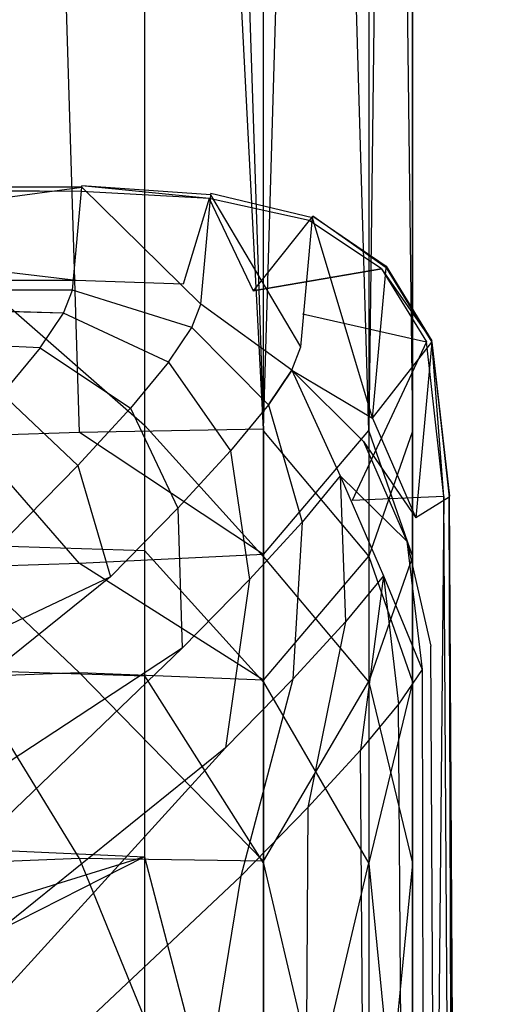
# Model space of a CAD drawing. Extents: x 0 to 0.376, y -0.701 to 0.
# Tile 44 of 62: x 0.356 to 0.376, y -0.288 to -0.246. Entities that reach past the tile are written whole.
import ezdxf

# ---------------------------------------------------------------- set-up
doc = ezdxf.new("R2010")
doc.units = 0
doc.layers.add('L0_WC_N_567710__1___REPLACEMTFO', color=7, linetype='CONTINUOUS')
doc.layers.add('L3_DECKEL_N_567710__0___REPLACE', color=7, linetype='CONTINUOUS')

msp = doc.modelspace()

# ---------------------------------------------------------------- linework, layer by layer
at = {"layer": 'L0_WC_N_567710__1___REPLACEMTFO', "color": 8}
for points, invisible_edges in [([(0.354147, -0.111851, 0.350261), (0.358851, -0.263592, 0.350059), (0.35412, -0.263732, 0.350058), (0.354147, -0.111851, 0.350261)], 13), ([(0.358851, -0.263592, 0.350059), (0.354147, -0.111851, 0.350261), (0.35887, -0.111857, 0.350263), (0.358851, -0.263592, 0.350059)], 14), ([(0.361607, -0.263271, 0.400031), (0.18806, -0.11187, 0.400031), (0.18806, -0.263271, 0.400031), (0.361607, -0.263271, 0.400031)], 13), ([(0.18806, -0.11187, 0.400031), (0.361607, -0.263271, 0.400031), (0.361615, -0.11187, 0.400031), (0.18806, -0.11187, 0.400031)], 14), ([(0.35887, -0.111857, 0.350263), (0.366646, -0.263442, 0.350069), (0.358851, -0.263592, 0.350059), (0.35887, -0.111857, 0.350263)], 13), ([(0.366646, -0.263442, 0.350069), (0.35887, -0.111857, 0.350263), (0.366618, -0.111865, 0.350268), (0.366646, -0.263442, 0.350069)], 14), ([(0.366651, -0.263529, 0.400031), (0.361615, -0.11187, 0.400031), (0.361607, -0.263271, 0.400031), (0.366651, -0.263529, 0.400031)], 13), ([(0.361615, -0.11187, 0.400031), (0.366651, -0.263529, 0.400031), (0.366669, -0.111871, 0.400031), (0.361615, -0.11187, 0.400031)], 14), ([(0.37112, -0.111867, 0.352093), (0.366646, -0.263442, 0.350069), (0.366618, -0.111865, 0.350268), (0.37112, -0.111867, 0.352093)], 13), ([(0.366646, -0.263442, 0.350069), (0.37112, -0.111867, 0.352093), (0.371115, -0.263502, 0.351894), (0.366646, -0.263442, 0.350069)], 14), ([(0.371117, -0.263526, 0.398585), (0.366669, -0.111871, 0.400031), (0.366651, -0.263529, 0.400031), (0.371117, -0.263526, 0.398585)], 14), ([(0.371135, -0.111868, 0.39879), (0.366669, -0.111871, 0.400031), (0.371117, -0.263526, 0.398585), (0.371135, -0.111868, 0.39879)], 14), ([(0.372985, -0.111872, 0.356494), (0.371115, -0.263502, 0.351894), (0.37112, -0.111867, 0.352093), (0.372985, -0.111872, 0.356494)], 14), ([(0.371115, -0.263502, 0.351894), (0.372985, -0.111872, 0.356494), (0.372967, -0.26353, 0.356295), (0.371115, -0.263502, 0.351894)], 13), ([(0.372967, -0.263517, 0.394129), (0.371135, -0.111868, 0.39879), (0.371117, -0.263526, 0.398585), (0.372967, -0.263517, 0.394129)], 13), ([(0.371135, -0.111868, 0.39879), (0.372967, -0.263517, 0.394129), (0.372985, -0.111859, 0.394327), (0.371135, -0.111868, 0.39879)], 14), ([(0.372967, -0.263517, 0.394129), (0.372985, -0.111861, 0.389901), (0.372985, -0.111859, 0.394327), (0.372967, -0.263517, 0.394129)], 14), ([(0.372985, -0.111861, 0.389901), (0.372967, -0.263517, 0.394129), (0.372967, -0.263519, 0.389702), (0.372985, -0.111861, 0.389901)], 13), ([(0.372967, -0.263519, 0.389702), (0.372985, -0.111872, 0.361394), (0.372985, -0.111861, 0.389901), (0.372967, -0.263519, 0.389702)], 14), ([(0.372985, -0.111872, 0.356494), (0.372967, -0.26353, 0.361196), (0.372967, -0.26353, 0.356295), (0.372985, -0.111872, 0.356494)], 13), ([(0.372967, -0.26353, 0.361196), (0.372985, -0.111872, 0.356494), (0.372985, -0.111872, 0.361394), (0.372967, -0.26353, 0.361196)], 14), ([(0.372985, -0.111872, 0.361394), (0.372967, -0.263519, 0.389702), (0.372967, -0.26353, 0.361196), (0.372985, -0.111872, 0.361394)], 13), ([(0.361607, -0.268586, 0.400031), (0.18806, -0.263271, 0.400031), (0.18806, -0.268586, 0.400031), (0.361607, -0.268586, 0.400031)], 13), ([(0.18806, -0.263271, 0.400031), (0.361607, -0.268586, 0.400031), (0.361607, -0.263271, 0.400031), (0.18806, -0.263271, 0.400031)], 14), ([(0.366651, -0.268851, 0.400031), (0.361607, -0.263271, 0.400031), (0.361607, -0.268586, 0.400031), (0.366651, -0.268851, 0.400031)], 13), ([(0.361607, -0.263271, 0.400031), (0.366651, -0.268851, 0.400031), (0.366651, -0.263529, 0.400031), (0.361607, -0.263271, 0.400031)], 14), ([(0.35412, -0.263732, 0.350058), (0.358851, -0.269142, 0.350055), (0.354118, -0.269296, 0.350054), (0.35412, -0.263732, 0.350058)], 13), ([(0.358851, -0.269142, 0.350055), (0.35412, -0.263732, 0.350058), (0.358851, -0.263592, 0.350059), (0.358851, -0.269142, 0.350055)], 14), ([(0.366646, -0.268762, 0.350064), (0.358851, -0.263592, 0.350059), (0.366646, -0.263442, 0.350069), (0.366646, -0.268762, 0.350064)], 14), ([(0.358851, -0.263592, 0.350059), (0.366646, -0.268762, 0.350064), (0.358851, -0.269142, 0.350055), (0.358851, -0.263592, 0.350059)], 13), ([(0.371115, -0.263502, 0.351894), (0.366646, -0.268762, 0.350064), (0.366646, -0.263442, 0.350069), (0.371115, -0.263502, 0.351894)], 13), ([(0.366646, -0.268762, 0.350064), (0.371115, -0.263502, 0.351894), (0.371115, -0.268824, 0.351889), (0.366646, -0.268762, 0.350064)], 14), ([(0.366651, -0.263529, 0.400031), (0.371117, -0.268848, 0.398579), (0.371117, -0.263526, 0.398585), (0.366651, -0.263529, 0.400031)], 14), ([(0.371117, -0.268848, 0.398579), (0.366651, -0.263529, 0.400031), (0.366651, -0.268851, 0.400031), (0.371117, -0.268848, 0.398579)], 13), ([(0.372967, -0.26353, 0.356295), (0.371115, -0.268824, 0.351889), (0.371115, -0.263502, 0.351894), (0.372967, -0.26353, 0.356295)], 14), ([(0.371115, -0.268824, 0.351889), (0.372967, -0.26353, 0.356295), (0.372967, -0.268852, 0.35629), (0.371115, -0.268824, 0.351889)], 13), ([(0.371117, -0.263526, 0.398585), (0.372967, -0.268839, 0.394123), (0.372967, -0.263517, 0.394129), (0.371117, -0.263526, 0.398585)], 14), ([(0.372967, -0.268839, 0.394123), (0.371117, -0.263526, 0.398585), (0.371117, -0.268848, 0.398579), (0.372967, -0.268839, 0.394123)], 13), ([(0.372967, -0.268839, 0.394123), (0.372967, -0.263519, 0.389702), (0.372967, -0.263517, 0.394129), (0.372967, -0.268839, 0.394123)], 14), ([(0.372967, -0.263519, 0.389702), (0.372967, -0.268839, 0.394123), (0.372967, -0.268841, 0.389697), (0.372967, -0.263519, 0.389702)], 13), ([(0.372967, -0.268841, 0.389697), (0.372967, -0.26353, 0.361196), (0.372967, -0.263519, 0.389702), (0.372967, -0.268841, 0.389697)], 14), ([(0.372967, -0.26353, 0.356295), (0.372967, -0.268852, 0.36119), (0.372967, -0.268852, 0.35629), (0.372967, -0.26353, 0.356295)], 13), ([(0.372967, -0.268852, 0.36119), (0.372967, -0.26353, 0.356295), (0.372967, -0.26353, 0.361196), (0.372967, -0.268852, 0.36119)], 14), ([(0.372967, -0.26353, 0.361196), (0.372967, -0.268841, 0.389697), (0.372967, -0.268852, 0.36119), (0.372967, -0.26353, 0.361196)], 13), ([(0.361607, -0.273901, 0.400031), (0.18806, -0.268586, 0.400031), (0.18806, -0.273901, 0.400031), (0.361607, -0.273901, 0.400031)], 13), ([(0.18806, -0.268586, 0.400031), (0.361607, -0.273901, 0.400031), (0.361607, -0.268586, 0.400031), (0.18806, -0.268586, 0.400031)], 14), ([(0.366647, -0.274082, 0.350059), (0.358851, -0.269142, 0.350055), (0.366646, -0.268762, 0.350064), (0.366647, -0.274082, 0.350059)], 14), ([(0.36665, -0.274173, 0.400031), (0.361607, -0.268586, 0.400031), (0.361607, -0.273901, 0.400031), (0.36665, -0.274173, 0.400031)], 13), ([(0.361607, -0.268586, 0.400031), (0.36665, -0.274173, 0.400031), (0.366651, -0.268851, 0.400031), (0.361607, -0.268586, 0.400031)], 14), ([(0.371115, -0.268824, 0.351889), (0.366647, -0.274082, 0.350059), (0.366646, -0.268762, 0.350064), (0.371115, -0.268824, 0.351889)], 13), ([(0.358851, -0.273778, 0.350052), (0.354118, -0.269296, 0.350054), (0.358851, -0.269142, 0.350055), (0.358851, -0.273778, 0.350052)], 14), ([(0.358851, -0.269142, 0.350055), (0.366647, -0.274082, 0.350059), (0.358851, -0.273778, 0.350052), (0.358851, -0.269142, 0.350055)], 13), ([(0.366647, -0.274082, 0.350059), (0.371115, -0.268824, 0.351889), (0.371115, -0.274145, 0.351884), (0.366647, -0.274082, 0.350059)], 14), ([(0.371117, -0.27417, 0.398574), (0.366651, -0.268851, 0.400031), (0.36665, -0.274173, 0.400031), (0.371117, -0.27417, 0.398574)], 13), ([(0.366651, -0.268851, 0.400031), (0.371117, -0.27417, 0.398574), (0.371117, -0.268848, 0.398579), (0.366651, -0.268851, 0.400031)], 14), ([(0.372967, -0.268852, 0.35629), (0.371115, -0.274145, 0.351884), (0.371115, -0.268824, 0.351889), (0.372967, -0.268852, 0.35629)], 14), ([(0.371115, -0.274145, 0.351884), (0.372967, -0.268852, 0.35629), (0.372967, -0.274174, 0.356285), (0.371115, -0.274145, 0.351884)], 13), ([(0.371117, -0.268848, 0.398579), (0.372967, -0.274161, 0.394118), (0.372967, -0.268839, 0.394123), (0.371117, -0.268848, 0.398579)], 14), ([(0.372967, -0.274161, 0.394118), (0.371117, -0.268848, 0.398579), (0.371117, -0.27417, 0.398574), (0.372967, -0.274161, 0.394118)], 13), ([(0.372967, -0.274161, 0.394118), (0.372967, -0.268841, 0.389697), (0.372967, -0.268839, 0.394123), (0.372967, -0.274161, 0.394118)], 14), ([(0.372967, -0.268841, 0.389697), (0.372967, -0.274161, 0.394118), (0.372967, -0.274163, 0.389691), (0.372967, -0.268841, 0.389697)], 13), ([(0.372967, -0.274163, 0.389691), (0.372967, -0.268852, 0.36119), (0.372967, -0.268841, 0.389697), (0.372967, -0.274163, 0.389691)], 14), ([(0.372967, -0.268852, 0.35629), (0.372967, -0.274174, 0.361185), (0.372967, -0.274174, 0.356285), (0.372967, -0.268852, 0.35629)], 13), ([(0.372967, -0.274174, 0.361185), (0.372967, -0.268852, 0.35629), (0.372967, -0.268852, 0.36119), (0.372967, -0.274174, 0.361185)], 14), ([(0.372967, -0.268852, 0.36119), (0.372967, -0.274163, 0.389691), (0.372967, -0.274174, 0.361185), (0.372967, -0.268852, 0.36119)], 13), ([(0.354118, -0.269296, 0.350054), (0.358851, -0.273778, 0.350052), (0.354117, -0.273946, 0.350051), (0.354118, -0.269296, 0.350054)], 13), ([(0.35885, -0.281641, 0.350047), (0.354117, -0.273946, 0.350051), (0.358851, -0.273778, 0.350052), (0.35885, -0.281641, 0.350047)], 14), ([(0.358851, -0.273778, 0.350052), (0.366648, -0.281762, 0.350051), (0.35885, -0.281641, 0.350047), (0.358851, -0.273778, 0.350052)], 13), ([(0.366648, -0.281762, 0.350051), (0.358851, -0.273778, 0.350052), (0.366647, -0.274082, 0.350059), (0.366648, -0.281762, 0.350051)], 14), ([(0.361606, -0.281575, 0.400031), (0.18806, -0.273901, 0.400031), (0.18806, -0.282888, 0.400031), (0.361606, -0.281575, 0.400031)], 13), ([(0.18806, -0.273901, 0.400031), (0.361606, -0.281575, 0.400031), (0.361607, -0.273901, 0.400031), (0.18806, -0.273901, 0.400031)], 14), ([(0.354117, -0.273946, 0.350051), (0.35885, -0.281641, 0.350047), (0.354115, -0.28183, 0.350046), (0.354117, -0.273946, 0.350051)], 13), ([(0.36665, -0.281857, 0.400031), (0.361607, -0.273901, 0.400031), (0.361606, -0.281575, 0.400031), (0.36665, -0.281857, 0.400031)], 13), ([(0.361607, -0.273901, 0.400031), (0.36665, -0.281857, 0.400031), (0.36665, -0.274173, 0.400031), (0.361607, -0.273901, 0.400031)], 14), ([(0.371115, -0.274145, 0.351884), (0.366648, -0.281762, 0.350051), (0.366647, -0.274082, 0.350059), (0.371115, -0.274145, 0.351884)], 13), ([(0.366648, -0.281762, 0.350051), (0.371115, -0.274145, 0.351884), (0.371115, -0.281829, 0.351876), (0.366648, -0.281762, 0.350051)], 14), ([(0.36665, -0.274173, 0.400031), (0.371116, -0.281854, 0.398566), (0.371117, -0.27417, 0.398574), (0.36665, -0.274173, 0.400031)], 14), ([(0.371116, -0.281854, 0.398566), (0.36665, -0.274173, 0.400031), (0.36665, -0.281857, 0.400031), (0.371116, -0.281854, 0.398566)], 13), ([(0.372967, -0.274174, 0.356285), (0.371115, -0.281829, 0.351876), (0.371115, -0.274145, 0.351884), (0.372967, -0.274174, 0.356285)], 14), ([(0.371115, -0.281829, 0.351876), (0.372967, -0.274174, 0.356285), (0.372966, -0.281858, 0.356277), (0.371115, -0.281829, 0.351876)], 13), ([(0.372966, -0.281845, 0.39411), (0.371117, -0.27417, 0.398574), (0.371116, -0.281854, 0.398566), (0.372966, -0.281845, 0.39411)], 13), ([(0.371117, -0.27417, 0.398574), (0.372966, -0.281845, 0.39411), (0.372967, -0.274161, 0.394118), (0.371117, -0.27417, 0.398574)], 14), ([(0.372966, -0.281845, 0.39411), (0.372967, -0.274163, 0.389691), (0.372967, -0.274161, 0.394118), (0.372966, -0.281845, 0.39411)], 14), ([(0.372966, -0.281847, 0.389683), (0.372967, -0.274174, 0.361185), (0.372967, -0.274163, 0.389691), (0.372966, -0.281847, 0.389683)], 14), ([(0.372967, -0.274163, 0.389691), (0.372966, -0.281845, 0.39411), (0.372966, -0.281847, 0.389683), (0.372967, -0.274163, 0.389691)], 13), ([(0.372967, -0.274174, 0.356285), (0.372966, -0.281858, 0.361177), (0.372966, -0.281858, 0.356277), (0.372967, -0.274174, 0.356285)], 13), ([(0.372966, -0.281858, 0.361177), (0.372967, -0.274174, 0.356285), (0.372967, -0.274174, 0.361185), (0.372966, -0.281858, 0.361177)], 14), ([(0.372967, -0.274174, 0.361185), (0.372966, -0.281847, 0.389683), (0.372966, -0.281858, 0.361177), (0.372967, -0.274174, 0.361185)], 13), ([(0.18806, -0.282888, 0.400031), (0.276404, -0.308021, 0.400031), (0.361606, -0.281575, 0.400031), (0.18806, -0.282888, 0.400031)], 14), ([(0.300163, -0.31275, 0.400031), (0.361606, -0.281575, 0.400031), (0.276404, -0.308021, 0.400031), (0.300163, -0.31275, 0.400031)], 13), ([(0.361606, -0.281575, 0.400031), (0.300163, -0.31275, 0.400031), (0.361606, -0.300563, 0.400031), (0.361606, -0.281575, 0.400031)], 14), ([(0.358849, -0.300634, 0.350033), (0.354115, -0.28183, 0.350046), (0.35885, -0.281641, 0.350047), (0.358849, -0.300634, 0.350033)], 14), ([(0.35885, -0.281641, 0.350047), (0.36665, -0.300762, 0.350037), (0.358849, -0.300634, 0.350033), (0.35885, -0.281641, 0.350047)], 13), ([(0.36665, -0.300762, 0.350037), (0.35885, -0.281641, 0.350047), (0.366648, -0.281762, 0.350051), (0.36665, -0.300762, 0.350037)], 14), ([(0.366648, -0.300862, 0.400031), (0.361606, -0.281575, 0.400031), (0.361606, -0.300563, 0.400031), (0.366648, -0.300862, 0.400031)], 13), ([(0.361606, -0.281575, 0.400031), (0.366648, -0.300862, 0.400031), (0.36665, -0.281857, 0.400031), (0.361606, -0.281575, 0.400031)], 14), ([(0.354115, -0.28183, 0.350046), (0.358849, -0.300634, 0.350033), (0.35318, -0.301156, 0.350032), (0.354115, -0.28183, 0.350046)], 13), ([(0.371115, -0.281829, 0.351876), (0.36665, -0.300762, 0.350037), (0.366648, -0.281762, 0.350051), (0.371115, -0.281829, 0.351876)], 13), ([(0.371115, -0.300859, 0.398551), (0.36665, -0.281857, 0.400031), (0.366648, -0.300862, 0.400031), (0.371115, -0.300859, 0.398551)], 13), ([(0.36665, -0.300762, 0.350037), (0.371115, -0.281829, 0.351876), (0.371114, -0.300831, 0.351862), (0.36665, -0.300762, 0.350037)], 14), ([(0.36665, -0.281857, 0.400031), (0.371115, -0.300859, 0.398551), (0.371116, -0.281854, 0.398566), (0.36665, -0.281857, 0.400031)], 14), ([(0.372966, -0.281858, 0.356277), (0.371114, -0.300831, 0.351862), (0.371115, -0.281829, 0.351876), (0.372966, -0.281858, 0.356277)], 14), ([(0.371114, -0.300831, 0.351862), (0.372966, -0.281858, 0.356277), (0.372965, -0.300863, 0.356263), (0.371114, -0.300831, 0.351862)], 13), ([(0.372965, -0.300849, 0.394096), (0.371116, -0.281854, 0.398566), (0.371115, -0.300859, 0.398551), (0.372965, -0.300849, 0.394096)], 13), ([(0.371116, -0.281854, 0.398566), (0.372965, -0.300849, 0.394096), (0.372966, -0.281845, 0.39411), (0.371116, -0.281854, 0.398566)], 14), ([(0.372965, -0.300849, 0.394096), (0.372966, -0.281847, 0.389683), (0.372966, -0.281845, 0.39411), (0.372965, -0.300849, 0.394096)], 14), ([(0.372966, -0.281847, 0.389683), (0.372965, -0.300849, 0.394096), (0.372965, -0.300852, 0.389669), (0.372966, -0.281847, 0.389683)], 13), ([(0.372965, -0.300852, 0.389669), (0.372966, -0.281858, 0.361177), (0.372966, -0.281847, 0.389683), (0.372965, -0.300852, 0.389669)], 14), ([(0.372966, -0.281858, 0.356277), (0.372965, -0.300863, 0.361163), (0.372965, -0.300863, 0.356263), (0.372966, -0.281858, 0.356277)], 13), ([(0.372965, -0.300863, 0.361163), (0.372966, -0.281858, 0.356277), (0.372966, -0.281858, 0.361177), (0.372965, -0.300863, 0.361163)], 14), ([(0.372966, -0.281858, 0.361177), (0.372965, -0.300852, 0.389669), (0.372965, -0.300863, 0.361163), (0.372966, -0.281858, 0.361177)], 13)]:
    msp.add_3dface(points, dxfattribs=dict(at, invisible_edges=invisible_edges))
at = {"layer": 'L3_DECKEL_N_567710__0___REPLACE', "color": 8}
for points, invisible_edges in [([(0.325952, -0.253323, 0.420189), (0.358697, -0.257142, 0.419029), (0.325936, -0.25711, 0.419282), (0.325952, -0.253323, 0.420189)], 13), ([(0.325953, -0.253095, 0.420245), (0.358935, -0.253366, 0.419947), (0.325952, -0.253323, 0.420189), (0.325953, -0.253095, 0.420245)], 13), ([(0.358697, -0.257142, 0.419029), (0.325952, -0.253323, 0.420189), (0.358935, -0.253366, 0.419947), (0.358697, -0.257142, 0.419029)], 14), ([(0.358935, -0.253366, 0.419947), (0.325953, -0.253095, 0.420245), (0.358949, -0.253138, 0.420003), (0.358935, -0.253366, 0.419947)], 14), ([(0.325953, -0.253095, 0.420245), (0.358944, -0.253194, 0.420234), (0.358949, -0.253138, 0.420003), (0.325953, -0.253095, 0.420245)], 13), ([(0.358944, -0.253194, 0.420234), (0.325953, -0.253095, 0.420245), (0.325953, -0.25315, 0.420472), (0.358944, -0.253194, 0.420234)], 14), ([(0.325953, -0.25752, 0.438773), (0.358944, -0.253194, 0.420234), (0.325953, -0.25315, 0.420472), (0.325953, -0.25752, 0.438773)], 14), ([(0.325953, -0.25752, 0.438773), (0.35855, -0.25755, 0.438276), (0.358944, -0.253194, 0.420234), (0.325953, -0.25752, 0.438773)], 13), ([(0.36399, -0.25815, 0.438138), (0.358944, -0.253194, 0.420234), (0.35855, -0.25755, 0.438276), (0.36399, -0.25815, 0.438138)], 14), ([(0.358949, -0.253138, 0.420003), (0.364349, -0.253674, 0.418675), (0.358935, -0.253366, 0.419947), (0.358949, -0.253138, 0.420003)], 13), ([(0.36441, -0.253515, 0.418986), (0.358949, -0.253138, 0.420003), (0.358944, -0.253194, 0.420234), (0.36441, -0.253515, 0.418986)], 14), ([(0.358944, -0.253194, 0.420234), (0.36399, -0.25815, 0.438138), (0.36441, -0.253515, 0.418986), (0.358944, -0.253194, 0.420234)], 13), ([(0.364349, -0.253674, 0.418675), (0.358949, -0.253138, 0.420003), (0.364416, -0.253453, 0.41873), (0.364349, -0.253674, 0.418675)], 14), ([(0.358949, -0.253138, 0.420003), (0.36441, -0.253515, 0.418986), (0.364416, -0.253453, 0.41873), (0.358949, -0.253138, 0.420003)], 13), ([(0.363243, -0.257294, 0.417774), (0.358697, -0.257142, 0.419029), (0.358935, -0.253366, 0.419947), (0.363243, -0.257294, 0.417774)], 14), ([(0.364349, -0.253674, 0.418675), (0.363243, -0.257294, 0.417774), (0.358935, -0.253366, 0.419947), (0.364349, -0.253674, 0.418675)], 14), ([(0.364349, -0.253674, 0.418675), (0.366211, -0.257586, 0.414367), (0.363243, -0.257294, 0.417774), (0.364349, -0.253674, 0.418675)], 14), ([(0.36823, -0.259959, 0.43802), (0.36441, -0.253515, 0.418986), (0.36399, -0.25815, 0.438138), (0.36823, -0.259959, 0.43802)], 14), ([(0.368587, -0.254604, 0.415144), (0.364349, -0.253674, 0.418675), (0.364416, -0.253453, 0.41873), (0.368587, -0.254604, 0.415144)], 14), ([(0.368587, -0.254604, 0.415144), (0.366211, -0.257586, 0.414367), (0.364349, -0.253674, 0.418675), (0.368587, -0.254604, 0.415144)], 14), ([(0.368726, -0.254491, 0.415475), (0.364416, -0.253453, 0.41873), (0.36441, -0.253515, 0.418986), (0.368726, -0.254491, 0.415475)], 14), ([(0.36441, -0.253515, 0.418986), (0.36823, -0.259959, 0.43802), (0.368726, -0.254491, 0.415475), (0.36441, -0.253515, 0.418986)], 13), ([(0.368733, -0.254422, 0.415191), (0.368587, -0.254604, 0.415144), (0.364416, -0.253453, 0.41873), (0.368733, -0.254422, 0.415191)], 14), ([(0.364416, -0.253453, 0.41873), (0.368726, -0.254491, 0.415475), (0.368733, -0.254422, 0.415191), (0.364416, -0.253453, 0.41873)], 13), ([(0.37127, -0.262978, 0.437924), (0.368726, -0.254491, 0.415475), (0.36823, -0.259959, 0.43802), (0.37127, -0.262978, 0.437924)], 14), ([(0.37165, -0.25665, 0.411379), (0.368587, -0.254604, 0.415144), (0.368733, -0.254422, 0.415191), (0.37165, -0.25665, 0.411379)], 14), ([(0.371848, -0.256604, 0.411701), (0.368733, -0.254422, 0.415191), (0.368726, -0.254491, 0.415475), (0.371848, -0.256604, 0.411701)], 14), ([(0.368726, -0.254491, 0.415475), (0.37127, -0.262978, 0.437924), (0.371848, -0.256604, 0.411701), (0.368726, -0.254491, 0.415475)], 13), ([(0.368733, -0.254422, 0.415191), (0.371854, -0.256534, 0.411412), (0.37165, -0.25665, 0.411379), (0.368733, -0.254422, 0.415191)], 14), ([(0.368733, -0.254422, 0.415191), (0.371848, -0.256604, 0.411701), (0.371854, -0.256534, 0.411412), (0.368733, -0.254422, 0.415191)], 13), ([(0.37165, -0.25665, 0.411379), (0.366211, -0.257586, 0.414367), (0.368587, -0.254604, 0.415144), (0.37165, -0.25665, 0.411379)], 14), ([(0.366211, -0.257586, 0.414367), (0.37165, -0.25665, 0.411379), (0.368301, -0.258557, 0.410841), (0.366211, -0.257586, 0.414367)], 14), ([(0.37165, -0.25665, 0.411379), (0.373558, -0.259741, 0.407), (0.368301, -0.258557, 0.410841), (0.37165, -0.25665, 0.411379)], 14), ([(0.37127, -0.262978, 0.437924), (0.373784, -0.259759, 0.407278), (0.371848, -0.256604, 0.411701), (0.37127, -0.262978, 0.437924)], 14), ([(0.371854, -0.256534, 0.411412), (0.37379, -0.259695, 0.407015), (0.37165, -0.25665, 0.411379), (0.371854, -0.256534, 0.411412)], 14), ([(0.37165, -0.25665, 0.411379), (0.37379, -0.259695, 0.407015), (0.373558, -0.259741, 0.407), (0.37165, -0.25665, 0.411379)], 14), ([(0.371848, -0.256604, 0.411701), (0.37379, -0.259695, 0.407015), (0.371854, -0.256534, 0.411412), (0.371848, -0.256604, 0.411701)], 14), ([(0.37379, -0.259695, 0.407015), (0.371848, -0.256604, 0.411701), (0.373784, -0.259759, 0.407278), (0.37379, -0.259695, 0.407015)], 13), ([(0.325719, -0.257652, 0.439228), (0.358173, -0.258533, 0.441043), (0.325953, -0.257653, 0.439223), (0.325719, -0.257652, 0.439228)], 13), ([(0.358173, -0.258533, 0.441043), (0.325719, -0.257652, 0.439228), (0.325719, -0.25855, 0.441769), (0.358173, -0.258533, 0.441043)], 14), ([(0.35855, -0.25755, 0.438276), (0.325953, -0.25752, 0.438773), (0.325953, -0.257574, 0.439002), (0.35855, -0.25755, 0.438276)], 14), ([(0.325953, -0.257574, 0.439002), (0.358173, -0.258533, 0.441043), (0.35855, -0.25755, 0.438276), (0.325953, -0.257574, 0.439002)], 13), ([(0.358173, -0.258533, 0.441043), (0.325953, -0.257574, 0.439002), (0.325953, -0.257653, 0.439223), (0.358173, -0.258533, 0.441043)], 14), ([(0.363613, -0.259134, 0.440905), (0.35855, -0.25755, 0.438276), (0.358173, -0.258533, 0.441043), (0.363613, -0.259134, 0.440905)], 14), ([(0.35855, -0.25755, 0.438276), (0.363613, -0.259134, 0.440905), (0.36399, -0.25815, 0.438138), (0.35855, -0.25755, 0.438276)], 13), ([(0.367853, -0.260944, 0.440787), (0.36399, -0.25815, 0.438138), (0.363613, -0.259134, 0.440905), (0.367853, -0.260944, 0.440787)], 14), ([(0.36399, -0.25815, 0.438138), (0.367853, -0.260944, 0.440787), (0.36823, -0.259959, 0.43802), (0.36399, -0.25815, 0.438138)], 13), ([(0.325719, -0.25855, 0.441769), (0.357177, -0.259999, 0.443207), (0.358173, -0.258533, 0.441043), (0.325719, -0.25855, 0.441769)], 13), ([(0.357177, -0.259999, 0.443207), (0.325719, -0.25855, 0.441769), (0.325719, -0.26001, 0.443912), (0.357177, -0.259999, 0.443207)], 14), ([(0.362618, -0.260601, 0.443069), (0.358173, -0.258533, 0.441043), (0.357177, -0.259999, 0.443207), (0.362618, -0.260601, 0.443069)], 14), ([(0.358173, -0.258533, 0.441043), (0.362618, -0.260601, 0.443069), (0.363613, -0.259134, 0.440905), (0.358173, -0.258533, 0.441043)], 13), ([(0.368301, -0.258557, 0.410841), (0.373558, -0.259741, 0.407), (0.369747, -0.260488, 0.406745), (0.368301, -0.258557, 0.410841)], 14), ([(0.366857, -0.262412, 0.442952), (0.363613, -0.259134, 0.440905), (0.362618, -0.260601, 0.443069), (0.366857, -0.262412, 0.442952)], 14), ([(0.363613, -0.259134, 0.440905), (0.366857, -0.262412, 0.442952), (0.367853, -0.260944, 0.440787), (0.363613, -0.259134, 0.440905)], 13), ([(0.325719, -0.26001, 0.443912), (0.355563, -0.261948, 0.444769), (0.357177, -0.259999, 0.443207), (0.325719, -0.26001, 0.443912)], 14), ([(0.361003, -0.262551, 0.44463), (0.357177, -0.259999, 0.443207), (0.355563, -0.261948, 0.444769), (0.361003, -0.262551, 0.44463)], 13), ([(0.357177, -0.259999, 0.443207), (0.361003, -0.262551, 0.44463), (0.362618, -0.260601, 0.443069), (0.357177, -0.259999, 0.443207)], 14), ([(0.367853, -0.260944, 0.440787), (0.37127, -0.262978, 0.437924), (0.36823, -0.259959, 0.43802), (0.367853, -0.260944, 0.440787)], 14), ([(0.373558, -0.259741, 0.407), (0.370407, -0.266474, 0.402906), (0.369747, -0.260488, 0.406745), (0.373558, -0.259741, 0.407)], 14), ([(0.374295, -0.2663, 0.403025), (0.370407, -0.266474, 0.402906), (0.373558, -0.259741, 0.407), (0.374295, -0.2663, 0.403025)], 14), ([(0.373784, -0.259759, 0.407278), (0.37127, -0.262978, 0.437924), (0.373109, -0.267205, 0.437847), (0.373784, -0.259759, 0.407278)], 13), ([(0.373784, -0.259759, 0.407278), (0.373109, -0.267205, 0.437847), (0.374524, -0.266334, 0.403273), (0.373784, -0.259759, 0.407278)], 14), ([(0.37379, -0.259695, 0.407015), (0.374295, -0.2663, 0.403025), (0.373558, -0.259741, 0.407), (0.37379, -0.259695, 0.407015)], 13), ([(0.373784, -0.259759, 0.407278), (0.37453, -0.26629, 0.403032), (0.37379, -0.259695, 0.407015), (0.373784, -0.259759, 0.407278)], 14), ([(0.37453, -0.26629, 0.403032), (0.373784, -0.259759, 0.407278), (0.374524, -0.266334, 0.403273), (0.37453, -0.26629, 0.403032)], 13), ([(0.374295, -0.2663, 0.403025), (0.37379, -0.259695, 0.407015), (0.37453, -0.26629, 0.403032), (0.374295, -0.2663, 0.403025)], 14), ([(0.365243, -0.264362, 0.444513), (0.362618, -0.260601, 0.443069), (0.361003, -0.262551, 0.44463), (0.365243, -0.264362, 0.444513)], 13), ([(0.362618, -0.260601, 0.443069), (0.365243, -0.264362, 0.444513), (0.366857, -0.262412, 0.442952), (0.362618, -0.260601, 0.443069)], 14), ([(0.369897, -0.265431, 0.442856), (0.367853, -0.260944, 0.440787), (0.366857, -0.262412, 0.442952), (0.369897, -0.265431, 0.442856)], 13), ([(0.367853, -0.260944, 0.440787), (0.369897, -0.265431, 0.442856), (0.370892, -0.263963, 0.440691), (0.367853, -0.260944, 0.440787)], 14), ([(0.37127, -0.262978, 0.437924), (0.367853, -0.260944, 0.440787), (0.370892, -0.263963, 0.440691), (0.37127, -0.262978, 0.437924)], 13), ([(0.35877, -0.264984, 0.445589), (0.355563, -0.261948, 0.444769), (0.35333, -0.264381, 0.445728), (0.35877, -0.264984, 0.445589)], 13), ([(0.355563, -0.261948, 0.444769), (0.35877, -0.264984, 0.445589), (0.361003, -0.262551, 0.44463), (0.355563, -0.261948, 0.444769)], 14), ([(0.368282, -0.267382, 0.444418), (0.366857, -0.262412, 0.442952), (0.365243, -0.264362, 0.444513), (0.368282, -0.267382, 0.444418)], 13), ([(0.366857, -0.262412, 0.442952), (0.368282, -0.267382, 0.444418), (0.369897, -0.265431, 0.442856), (0.366857, -0.262412, 0.442952)], 14), ([(0.36301, -0.266796, 0.445471), (0.361003, -0.262551, 0.44463), (0.35877, -0.264984, 0.445589), (0.36301, -0.266796, 0.445471)], 13), ([(0.361003, -0.262551, 0.44463), (0.36301, -0.266796, 0.445471), (0.365243, -0.264362, 0.444513), (0.361003, -0.262551, 0.44463)], 14), ([(0.370892, -0.263963, 0.440691), (0.373109, -0.267205, 0.437847), (0.37127, -0.262978, 0.437924), (0.370892, -0.263963, 0.440691)], 14), ([(0.369897, -0.265431, 0.442856), (0.372732, -0.268191, 0.440616), (0.370892, -0.263963, 0.440691), (0.369897, -0.265431, 0.442856)], 14), ([(0.373109, -0.267205, 0.437847), (0.370892, -0.263963, 0.440691), (0.372732, -0.268191, 0.440616), (0.373109, -0.267205, 0.437847)], 13), ([(0.35333, -0.264381, 0.445728), (0.355918, -0.2679, 0.445945), (0.35877, -0.264984, 0.445589), (0.35333, -0.264381, 0.445728)], 14), ([(0.36605, -0.269816, 0.445376), (0.365243, -0.264362, 0.444513), (0.36301, -0.266796, 0.445471), (0.36605, -0.269816, 0.445376)], 13), ([(0.365243, -0.264362, 0.444513), (0.36605, -0.269816, 0.445376), (0.368282, -0.267382, 0.444418), (0.365243, -0.264362, 0.444513)], 14), ([(0.360158, -0.269712, 0.445827), (0.35877, -0.264984, 0.445589), (0.355918, -0.2679, 0.445945), (0.360158, -0.269712, 0.445827)], 13), ([(0.35877, -0.264984, 0.445589), (0.360158, -0.269712, 0.445827), (0.36301, -0.266796, 0.445471), (0.35877, -0.264984, 0.445589)], 14), ([(0.370122, -0.271611, 0.444344), (0.369897, -0.265431, 0.442856), (0.368282, -0.267382, 0.444418), (0.370122, -0.271611, 0.444344)], 13), ([(0.372732, -0.268191, 0.440616), (0.369897, -0.265431, 0.442856), (0.371736, -0.26966, 0.442782), (0.372732, -0.268191, 0.440616)], 13), ([(0.369897, -0.265431, 0.442856), (0.370122, -0.271611, 0.444344), (0.371736, -0.26966, 0.442782), (0.369897, -0.265431, 0.442856)], 14), ([(0.374295, -0.2663, 0.403025), (0.371927, -0.512077, 0.403968), (0.370407, -0.266474, 0.402906), (0.374295, -0.2663, 0.403025)], 14), ([(0.375819, -0.51216, 0.40406), (0.371927, -0.512077, 0.403968), (0.374295, -0.2663, 0.403025), (0.375819, -0.51216, 0.40406)], 14), ([(0.374524, -0.266334, 0.403273), (0.373109, -0.267205, 0.437847), (0.373748, -0.272642, 0.437791), (0.374524, -0.266334, 0.403273)], 14), ([(0.3753, -0.511856, 0.435992), (0.374524, -0.266334, 0.403273), (0.373748, -0.272642, 0.437791), (0.3753, -0.511856, 0.435992)], 14), ([(0.37453, -0.26629, 0.403032), (0.375819, -0.51216, 0.40406), (0.374295, -0.2663, 0.403025), (0.37453, -0.26629, 0.403032)], 13), ([(0.376048, -0.512163, 0.4043), (0.37453, -0.26629, 0.403032), (0.374524, -0.266334, 0.403273), (0.376048, -0.512163, 0.4043)], 14), ([(0.374524, -0.266334, 0.403273), (0.3753, -0.511856, 0.435992), (0.376048, -0.512163, 0.4043), (0.374524, -0.266334, 0.403273)], 13), ([(0.375819, -0.51216, 0.40406), (0.37453, -0.26629, 0.403032), (0.376054, -0.512165, 0.404066), (0.375819, -0.51216, 0.40406)], 14), ([(0.37453, -0.26629, 0.403032), (0.376048, -0.512163, 0.4043), (0.376054, -0.512165, 0.404066), (0.37453, -0.26629, 0.403032)], 13), ([(0.363199, -0.272732, 0.445731), (0.36301, -0.266796, 0.445471), (0.360158, -0.269712, 0.445827), (0.363199, -0.272732, 0.445731)], 13), ([(0.36301, -0.266796, 0.445471), (0.363199, -0.272732, 0.445731), (0.36605, -0.269816, 0.445376), (0.36301, -0.266796, 0.445471)], 14), ([(0.36789, -0.274044, 0.445303), (0.368282, -0.267382, 0.444418), (0.36605, -0.269816, 0.445376), (0.36789, -0.274044, 0.445303)], 13), ([(0.368282, -0.267382, 0.444418), (0.36789, -0.274044, 0.445303), (0.370122, -0.271611, 0.444344), (0.368282, -0.267382, 0.444418)], 14), ([(0.372732, -0.268191, 0.440616), (0.373748, -0.272642, 0.437791), (0.373109, -0.267205, 0.437847), (0.372732, -0.268191, 0.440616)], 14), ([(0.355918, -0.2679, 0.445945), (0.325919, -0.28594, 0.446505), (0.360158, -0.269712, 0.445827), (0.355918, -0.2679, 0.445945)], 14), ([(0.371736, -0.26966, 0.442782), (0.373371, -0.273628, 0.440562), (0.372732, -0.268191, 0.440616), (0.371736, -0.26966, 0.442782)], 14), ([(0.373748, -0.272642, 0.437791), (0.372732, -0.268191, 0.440616), (0.373371, -0.273628, 0.440562), (0.373748, -0.272642, 0.437791)], 13), ([(0.326039, -0.297115, 0.446431), (0.360158, -0.269712, 0.445827), (0.325919, -0.28594, 0.446505), (0.326039, -0.297115, 0.446431)], 13), ([(0.360158, -0.269712, 0.445827), (0.326039, -0.297115, 0.446431), (0.363199, -0.272732, 0.445731), (0.360158, -0.269712, 0.445827)], 14), ([(0.365039, -0.276961, 0.445658), (0.36605, -0.269816, 0.445376), (0.363199, -0.272732, 0.445731), (0.365039, -0.276961, 0.445658)], 13), ([(0.36605, -0.269816, 0.445376), (0.365039, -0.276961, 0.445658), (0.36789, -0.274044, 0.445303), (0.36605, -0.269816, 0.445376)], 14), ([(0.370762, -0.277048, 0.444292), (0.371736, -0.26966, 0.442782), (0.370122, -0.271611, 0.444344), (0.370762, -0.277048, 0.444292)], 13), ([(0.371736, -0.26966, 0.442782), (0.370762, -0.277048, 0.444292), (0.372376, -0.275097, 0.442729), (0.371736, -0.26966, 0.442782)], 14), ([(0.373371, -0.273628, 0.440562), (0.371736, -0.26966, 0.442782), (0.372376, -0.275097, 0.442729), (0.373371, -0.273628, 0.440562)], 13), ([(0.36853, -0.279482, 0.445251), (0.370122, -0.271611, 0.444344), (0.36789, -0.274044, 0.445303), (0.36853, -0.279482, 0.445251)], 13), ([(0.370122, -0.271611, 0.444344), (0.36853, -0.279482, 0.445251), (0.370762, -0.277048, 0.444292), (0.370122, -0.271611, 0.444344)], 14), ([(0.326158, -0.30829, 0.446356), (0.363199, -0.272732, 0.445731), (0.326039, -0.297115, 0.446431), (0.326158, -0.30829, 0.446356)], 13), ([(0.363199, -0.272732, 0.445731), (0.326158, -0.30829, 0.446356), (0.365039, -0.276961, 0.445658), (0.363199, -0.272732, 0.445731)], 14), ([(0.374917, -0.511828, 0.43884), (0.373748, -0.272642, 0.437791), (0.373371, -0.273628, 0.440562), (0.374917, -0.511828, 0.43884)], 14), ([(0.373748, -0.272642, 0.437791), (0.374917, -0.511828, 0.43884), (0.3753, -0.511856, 0.435992), (0.373748, -0.272642, 0.437791)], 13), ([(0.373371, -0.273628, 0.440562), (0.372376, -0.275097, 0.442729), (0.373918, -0.511806, 0.441071), (0.373371, -0.273628, 0.440562)], 14), ([(0.373371, -0.273628, 0.440562), (0.373918, -0.511806, 0.441071), (0.374917, -0.511828, 0.43884), (0.373371, -0.273628, 0.440562)], 14), ([(0.36568, -0.282398, 0.445607), (0.36789, -0.274044, 0.445303), (0.365039, -0.276961, 0.445658), (0.36568, -0.282398, 0.445607)], 13), ([(0.36789, -0.274044, 0.445303), (0.36568, -0.282398, 0.445607), (0.36853, -0.279482, 0.445251), (0.36789, -0.274044, 0.445303)], 14), ([(0.372376, -0.275097, 0.442729), (0.370762, -0.277048, 0.444292), (0.372303, -0.511791, 0.442687), (0.372376, -0.275097, 0.442729)], 14), ([(0.373918, -0.511806, 0.441071), (0.372376, -0.275097, 0.442729), (0.372303, -0.511791, 0.442687), (0.373918, -0.511806, 0.441071)], 14), ([(0.326278, -0.319466, 0.446281), (0.365039, -0.276961, 0.445658), (0.326158, -0.30829, 0.446356), (0.326278, -0.319466, 0.446281)], 13), ([(0.365039, -0.276961, 0.445658), (0.326278, -0.319466, 0.446281), (0.36568, -0.282398, 0.445607), (0.365039, -0.276961, 0.445658)], 14), ([(0.370762, -0.277048, 0.444292), (0.36853, -0.279482, 0.445251), (0.370071, -0.511781, 0.443686), (0.370762, -0.277048, 0.444292)], 14), ([(0.372303, -0.511791, 0.442687), (0.370762, -0.277048, 0.444292), (0.370071, -0.511781, 0.443686), (0.372303, -0.511791, 0.442687)], 14), ([(0.367222, -0.511778, 0.444069), (0.36853, -0.279482, 0.445251), (0.36568, -0.282398, 0.445607), (0.367222, -0.511778, 0.444069)], 13), ([(0.36853, -0.279482, 0.445251), (0.367222, -0.511778, 0.444069), (0.370071, -0.511781, 0.443686), (0.36853, -0.279482, 0.445251)], 14), ([(0.328342, -0.511769, 0.444992), (0.36568, -0.282398, 0.445607), (0.326278, -0.319466, 0.446281), (0.328342, -0.511769, 0.444992)], 13), ([(0.36568, -0.282398, 0.445607), (0.328342, -0.511769, 0.444992), (0.367222, -0.511778, 0.444069), (0.36568, -0.282398, 0.445607)], 14)]:
    msp.add_3dface(points, dxfattribs=dict(at, invisible_edges=invisible_edges))

doc.saveas('drawing.dxf')
